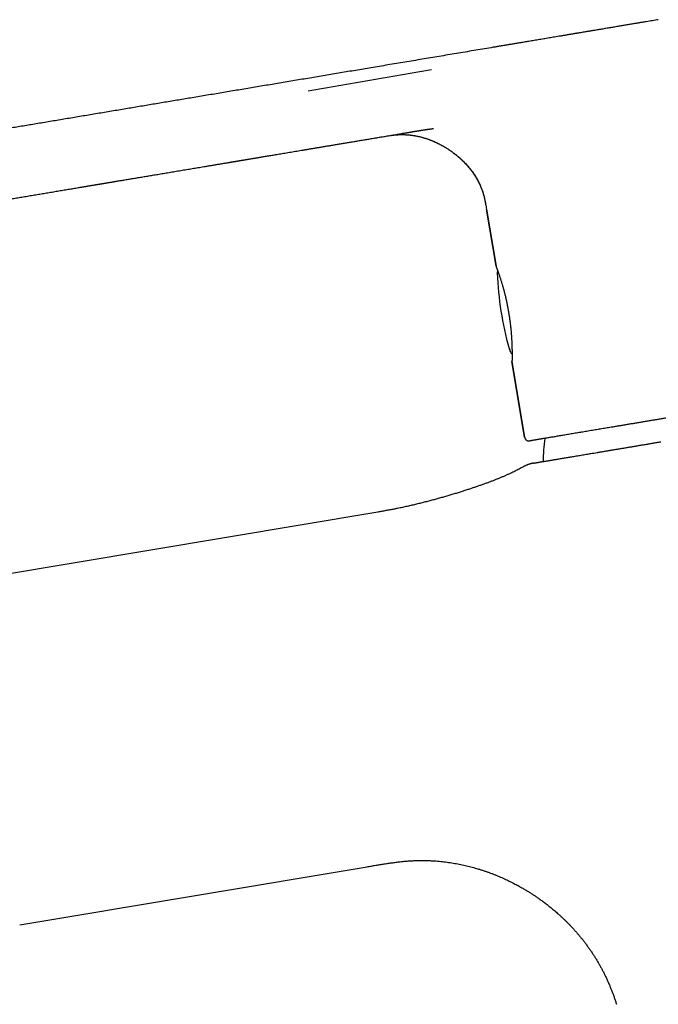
# Model space of a CAD drawing. Header units: millimetres. Extents: x 8 to 544, y 12 to 430.
# Tile 2 of 52: x 63 to 120, y 338 to 425. Entities that reach past the tile are written whole.
import ezdxf

# ---------------------------------------------------------------- set-up
doc = ezdxf.new("R2010")
doc.units = ezdxf.units.MM

msp = doc.modelspace()

# ---------------------------------------------------------------- linework, layer by layer
at = {"color": 7, "linetype": 'Continuous', "lineweight": 30}
for p, q in [((97.664, 415.203), (97.698, 415.209)), ((105.77, 403.384), (104.924, 408.448)), ((104.925, 408.449), (105.774, 403.376)), ((104.926, 408.449), (104.926, 408.449)), ((104.926, 408.449), (104.926, 408.449)), ((105.773, 403.378), (105.77, 403.384)), ((107.042, 395.784), (107.018, 395.863)), ((107.018, 395.863), (107.042, 395.784)), ((107.189, 394.946), (107.191, 394.916)), ((107.189, 394.936), (107.189, 394.936)), ((107.189, 394.913), (108.312, 388.196)), ((107.189, 394.902), (107.189, 394.907)), ((108.311, 388.195), (107.189, 394.902)), ((108.314, 388.199), (108.315, 388.196)), ((108.73, 387.862), (108.771, 387.867)), ((108.754, 387.864), (108.754, 387.864)), ((95.267, 381.551), (29.934, 370.618)), ((63.457, 344.895), (94.324, 350.061))]:
    msp.add_line(p, q, dxfattribs=at)
at = {"color": 7, "linetype": 'Continuous', "lineweight": 30, "flags": 128}
for points in [[(107.018, 395.863), (107.02, 395.858), (107.02, 395.858)], [(107.047, 395.774), (107.044, 395.779), (107.042, 395.784)]]:
    msp.add_lwpolyline(points, dxfattribs=at)
at = {"color": 7, "linetype": 'Continuous', "lineweight": 30}
for centre, radius, start, end in [((106.174, 402.774), 0.3, 145.02944, 182.47739), ((135.847, 404.058), 30, 182.47739, 195.42918), ((107.121, 396.129), 0.2, 195.42918, 224.9695), ((132.34, 385.45), 22.401, 173.23464, 178.5008)]:
    msp.add_arc(centre, radius, start, end, dxfattribs=at)
for points, knots in [([(120.187, 425.264), (120.102, 425.25), (119.928, 425.22), (119.664, 425.176), (119.394, 425.131), (119.117, 425.085), (118.833, 425.037), (118.542, 424.989), (118.235, 424.937), (117.91, 424.883), (117.567, 424.825), (117.217, 424.767), (116.858, 424.707), (116.491, 424.645), (116.116, 424.582), (115.732, 424.518), (115.341, 424.453), (114.942, 424.386), (114.571, 424.324), (114.232, 424.267), (113.923, 424.216), (113.576, 424.158), (113.27, 424.106), (113.062, 424.071), (112.987, 424.059), (112.969, 424.056), (112.95, 424.053), (112.932, 424.05), (112.913, 424.047), (112.895, 424.044), (112.876, 424.04), (112.762, 424.021), (112.552, 423.986), (112.251, 423.936), (111.956, 423.886), (111.667, 423.838), (111.385, 423.791), (111.113, 423.745), (110.853, 423.702), (110.604, 423.66), (110.36, 423.619), (110.122, 423.579), (109.88, 423.539), (109.636, 423.498), (109.39, 423.457), (109.15, 423.417), (108.918, 423.378), (108.692, 423.34), (108.474, 423.304), (108.262, 423.268), (108.06, 423.234), (107.868, 423.202), (107.686, 423.172), (107.51, 423.142), (107.341, 423.114), (107.177, 423.087), (107.023, 423.061), (106.877, 423.037), (106.74, 423.014), (106.609, 422.992), (106.483, 422.971), (106.358, 422.95), (106.235, 422.929), (106.114, 422.909), (106, 422.89), (105.893, 422.872), (105.793, 422.855), (105.7, 422.839), (105.613, 422.825), (105.558, 422.816), (105.531, 422.811)], [0, 0, 0, 0, 0.017536, 0.035528, 0.053977, 0.072883, 0.092245, 0.112064, 0.13234, 0.15517, 0.178553, 0.202488, 0.226975, 0.252016, 0.277608, 0.303753, 0.330451, 0.357701, 0.385503, 0.406243, 0.427279, 0.448613, 0.477229, 0.489984, 0.491242, 0.492501, 0.493761, 0.495022, 0.496284, 0.497547, 0.498811, 0.500076, 0.52106, 0.54162, 0.561755, 0.581465, 0.600749, 0.619609, 0.637001, 0.654016, 0.670653, 0.686911, 0.702792, 0.720071, 0.736878, 0.753215, 0.769081, 0.784476, 0.799401, 0.813855, 0.827838, 0.84069, 0.853117, 0.865119, 0.876696, 0.887848, 0.898575, 0.908299, 0.917646, 0.926615, 0.935206, 0.943419, 0.952139, 0.960388, 0.968167, 0.975475, 0.982312, 0.988679, 0.994575, 1, 1, 1, 1]), ([(105.531, 422.811), (105.015, 422.725), (103.985, 422.553), (102.444, 422.295), (100.91, 422.038), (99.383, 421.782), (97.864, 421.528), (96.353, 421.275), (94.89, 421.031), (93.476, 420.794), (92.11, 420.565), (90.75, 420.338), (89.397, 420.111), (88.049, 419.886), (86.708, 419.661), (85.373, 419.438), (84.045, 419.216), (82.723, 418.994), (81.406, 418.774), (80.097, 418.555), (78.818, 418.341), (77.569, 418.132), (76.352, 417.928), (75.139, 417.725), (73.933, 417.524), (72.707, 417.318), (71.464, 417.11), (70.202, 416.899), (68.947, 416.689), (67.698, 416.48), (66.455, 416.272), (65.242, 416.069), (64.058, 415.871), (62.903, 415.678), (61.754, 415.485), (60.61, 415.294), (59.428, 415.096), (58.209, 414.892), (56.952, 414.682), (55.702, 414.473), (54.46, 414.265), (53.224, 414.058), (51.995, 413.852), (50.773, 413.648), (49.96, 413.512), (49.555, 413.444)], [0, 0, 0, 0, 0.02767, 0.055207, 0.082612, 0.109883, 0.137021, 0.164027, 0.1909, 0.215416, 0.239821, 0.264115, 0.288296, 0.312366, 0.336324, 0.360171, 0.383906, 0.407529, 0.431041, 0.454441, 0.477729, 0.499584, 0.52134, 0.542997, 0.564554, 0.586012, 0.608662, 0.631201, 0.653628, 0.675943, 0.698146, 0.720238, 0.740965, 0.761593, 0.782122, 0.802551, 0.822881, 0.845454, 0.867903, 0.890228, 0.91243, 0.934508, 0.956462, 0.978293, 1, 1, 1, 1]), ([(100.031, 420.821), (99.118, 420.66), (97.292, 420.339), (94.553, 419.86), (91.814, 419.384), (89.987, 419.069), (89.074, 418.911)], [0, 0, 0, 0, 0.249999, 0.499999, 0.75, 1, 1, 1, 1]), ([(97.664, 415.203), (97.668, 415.204), (97.677, 415.205), (97.689, 415.207), (97.701, 415.209), (97.714, 415.211), (97.729, 415.214), (97.745, 415.216), (97.762, 415.219), (97.779, 415.222), (97.795, 415.225), (97.809, 415.227), (97.821, 415.229), (97.836, 415.231), (97.854, 415.234), (97.874, 415.238), (97.894, 415.241), (97.911, 415.244), (97.928, 415.247), (97.946, 415.25), (97.964, 415.253), (97.982, 415.256), (98.002, 415.259), (98.024, 415.263), (98.047, 415.266), (98.071, 415.27), (98.095, 415.274), (98.12, 415.279), (98.145, 415.283), (98.17, 415.287), (98.194, 415.291), (98.217, 415.295), (98.239, 415.298), (98.261, 415.302), (98.283, 415.306), (98.305, 415.309), (98.34, 415.315), (98.393, 415.323), (98.455, 415.334), (98.515, 415.344), (98.57, 415.353), (98.616, 415.36), (98.655, 415.366), (98.683, 415.371), (98.712, 415.376), (98.744, 415.381), (98.775, 415.386), (98.805, 415.391), (98.833, 415.395), (98.879, 415.403), (98.939, 415.413), (99.017, 415.425), (99.091, 415.437), (99.169, 415.449), (99.245, 415.461), (99.319, 415.473), (99.39, 415.484), (99.456, 415.494), (99.519, 415.504), (99.579, 415.513), (99.637, 415.522), (99.695, 415.53), (99.753, 415.539), (99.804, 415.547), (99.847, 415.553), (99.88, 415.558), (99.915, 415.563), (99.946, 415.567), (99.974, 415.571), (99.997, 415.574), (100.018, 415.577), (100.038, 415.58), (100.057, 415.583), (100.075, 415.585), (100.095, 415.588), (100.118, 415.591), (100.142, 415.595), (100.164, 415.598), (100.184, 415.6), (100.198, 415.602), (100.207, 415.603), (100.211, 415.604), (100.211, 415.604), (100.211, 415.604)], [0, 0, 0, 0, 0.0042196, 0.009719, 0.0139732, 0.0185414, 0.024106, 0.0308316, 0.0369263, 0.043863, 0.0503875, 0.0552384, 0.059199, 0.0646227, 0.0714905, 0.0803831, 0.0877148, 0.0940946, 0.0998848, 0.1068602, 0.1144839, 0.1210862, 0.1279475, 0.1367068, 0.1472316, 0.1538454, 0.1642149, 0.1748124, 0.1828698, 0.1931329, 0.2036193, 0.2108019, 0.2193394, 0.2293626, 0.2371999, 0.2446611, 0.2544377, 0.2780685, 0.3060998, 0.3279629, 0.3483574, 0.3709327, 0.3822263, 0.3934972, 0.4044441, 0.4172525, 0.4304517, 0.4415581, 0.4524495, 0.4642198, 0.4964849, 0.524221, 0.5561136, 0.5858983, 0.6168498, 0.6465935, 0.6748439, 0.7013581, 0.7247766, 0.7490379, 0.7724595, 0.7935957, 0.8164127, 0.8404773, 0.8530913, 0.8665668, 0.8784116, 0.8931891, 0.9025099, 0.9104071, 0.9189206, 0.9268444, 0.9333259, 0.9398455, 0.9475108, 0.955915, 0.9654864, 0.9741736, 0.9820851, 0.989566, 0.9956426, 0.9980854, 1, 1, 1, 1]), ([(54.78, 408.032), (54.851, 408.044), (54.992, 408.068), (55.199, 408.102), (55.4, 408.136), (55.592, 408.168), (55.777, 408.199), (55.953, 408.229), (56.122, 408.257), (56.283, 408.284), (56.438, 408.31), (56.592, 408.335), (56.746, 408.361), (56.905, 408.388), (57.068, 408.415), (57.236, 408.443), (57.409, 408.472), (57.596, 408.504), (57.799, 408.538), (58.018, 408.574), (58.244, 408.612), (58.475, 408.651), (58.713, 408.69), (58.952, 408.73), (59.193, 408.771), (59.434, 408.811), (59.682, 408.852), (59.935, 408.895), (60.185, 408.937), (60.432, 408.978), (60.677, 409.019), (60.926, 409.061), (61.18, 409.103), (61.438, 409.146), (61.701, 409.19), (62.039, 409.247), (62.45, 409.316), (62.929, 409.396), (63.413, 409.477), (63.902, 409.558), (64.395, 409.641), (64.882, 409.722), (65.361, 409.802), (65.842, 409.883), (66.326, 409.964), (66.811, 410.045), (67.288, 410.125), (67.757, 410.203), (68.219, 410.28), (68.573, 410.34), (68.822, 410.381), (68.97, 410.406), (69.115, 410.43), (69.256, 410.454), (69.392, 410.477), (69.522, 410.498), (69.645, 410.519), (69.764, 410.539), (69.879, 410.558), (69.989, 410.576), (70.092, 410.593), (70.188, 410.61), (70.277, 410.624), (70.361, 410.639), (70.44, 410.652), (70.513, 410.664), (70.579, 410.675), (70.631, 410.684), (70.67, 410.69), (70.7, 410.695), (70.726, 410.7), (70.751, 410.704), (70.781, 410.709), (70.82, 410.715), (70.869, 410.723), (70.925, 410.733), (70.989, 410.744), (71.061, 410.756), (71.141, 410.769), (71.224, 410.783), (71.311, 410.797), (71.4, 410.812), (71.495, 410.828), (71.596, 410.845), (71.7, 410.862), (71.806, 410.88), (71.913, 410.898), (72.097, 410.929), (72.36, 410.973), (72.726, 411.034), (73.119, 411.1), (73.539, 411.17), (73.964, 411.241), (74.394, 411.313), (74.83, 411.386), (75.271, 411.459), (75.734, 411.537), (76.218, 411.618), (76.724, 411.702), (77.238, 411.788), (77.76, 411.875), (78.277, 411.962), (78.79, 412.047), (79.297, 412.132), (79.688, 412.198), (79.962, 412.243), (80.115, 412.269), (80.269, 412.295), (80.423, 412.32), (80.578, 412.346), (80.733, 412.372), (80.887, 412.398), (81.043, 412.424), (81.2, 412.45), (81.357, 412.476), (81.507, 412.501), (81.649, 412.525), (81.783, 412.548), (81.911, 412.569), (82.027, 412.588), (82.134, 412.606), (82.231, 412.622), (82.321, 412.638), (82.406, 412.652), (82.484, 412.665), (82.556, 412.677), (82.621, 412.688), (82.68, 412.697), (82.732, 412.706), (82.779, 412.714), (82.817, 412.72), (82.848, 412.726), (82.872, 412.73), (82.892, 412.733), (82.912, 412.736), (82.936, 412.74), (82.965, 412.745), (83.001, 412.751), (83.042, 412.758), (83.089, 412.766), (83.142, 412.775), (83.201, 412.785), (83.265, 412.795), (83.334, 412.807), (83.41, 412.82), (83.492, 412.833), (83.582, 412.848), (83.679, 412.864), (83.782, 412.882), (83.891, 412.9), (84.006, 412.919), (84.126, 412.939), (84.248, 412.96), (84.374, 412.981), (84.505, 413.003), (84.642, 413.025), (84.79, 413.05), (84.95, 413.077), (85.122, 413.106), (85.301, 413.136), (85.487, 413.167), (85.679, 413.199), (85.879, 413.232), (86.085, 413.267), (86.303, 413.303), (86.533, 413.341), (86.775, 413.382), (87.024, 413.424), (87.282, 413.467), (87.547, 413.511), (87.815, 413.556), (88.084, 413.601), (88.356, 413.646), (88.634, 413.693), (88.919, 413.74), (89.211, 413.789), (89.51, 413.839), (89.816, 413.89), (90.128, 413.942), (90.448, 413.996), (90.772, 414.05), (91.102, 414.105), (91.435, 414.161), (91.776, 414.218), (92.125, 414.276), (92.484, 414.336), (92.851, 414.398), (93.225, 414.46), (93.606, 414.524), (93.991, 414.588), (94.381, 414.654), (94.776, 414.72), (95.177, 414.787), (95.587, 414.855), (96.007, 414.926), (96.436, 414.997), (96.873, 415.07), (97.294, 415.141), (97.57, 415.187), (97.698, 415.208)], [0, 0, 0, 0, 0.0050863, 0.0099916, 0.0147163, 0.0192609, 0.0236259, 0.0277386, 0.0316791, 0.0354481, 0.0390464, 0.04257, 0.0461566, 0.0498512, 0.0536539, 0.0575646, 0.0615834, 0.0657102, 0.0706614, 0.0757597, 0.0810051, 0.0863975, 0.091937, 0.0976236, 0.10312, 0.1087471, 0.114505, 0.1203936, 0.126413, 0.1319986, 0.1376922, 0.143494, 0.1494037, 0.1554216, 0.1615475, 0.1677599, 0.1790691, 0.1902356, 0.2012594, 0.2129123, 0.2244013, 0.2357265, 0.2468879, 0.2578855, 0.2693706, 0.2806714, 0.2917879, 0.3027202, 0.3134682, 0.324032, 0.3274776, 0.3309031, 0.3343078, 0.3376177, 0.3407841, 0.343807, 0.3466863, 0.3494222, 0.3521344, 0.3546892, 0.3570864, 0.3593261, 0.3614083, 0.363333, 0.3652165, 0.36692, 0.3684434, 0.3697869, 0.3705392, 0.3712204, 0.3718304, 0.3723782, 0.3729945, 0.3739429, 0.3750735, 0.3763862, 0.377881, 0.3795579, 0.3814168, 0.3834579, 0.3853933, 0.387468, 0.3896822, 0.3920358, 0.3944989, 0.3969776, 0.399465, 0.4019611, 0.409863, 0.4178512, 0.4275124, 0.4372968, 0.4472045, 0.4572355, 0.4673896, 0.4776671, 0.4880807, 0.4997042, 0.5115041, 0.5234804, 0.5356333, 0.5479626, 0.5596292, 0.5714495, 0.5834236, 0.586981, 0.5905517, 0.5941358, 0.5977332, 0.601344, 0.6049681, 0.6085805, 0.6120726, 0.6159012, 0.6195564, 0.6230383, 0.626347, 0.6294823, 0.6324444, 0.6352331, 0.6376372, 0.6398956, 0.6420085, 0.6439757, 0.6457973, 0.6474733, 0.6489834, 0.6503518, 0.6515787, 0.652664, 0.6536077, 0.6542498, 0.6548045, 0.6552717, 0.6556916, 0.6562017, 0.656905, 0.6577398, 0.6587061, 0.6598038, 0.6610331, 0.6623939, 0.6638861, 0.6655099, 0.6672651, 0.6691519, 0.6712647, 0.6735213, 0.6759215, 0.6784654, 0.681153, 0.6839843, 0.6867854, 0.6897143, 0.6927709, 0.6959552, 0.6992672, 0.7031146, 0.707121, 0.7112865, 0.7156112, 0.720095, 0.7247379, 0.7295398, 0.7345009, 0.739956, 0.7455914, 0.7514069, 0.7574028, 0.7635788, 0.7699351, 0.7760933, 0.7824117, 0.7888904, 0.7955293, 0.8023284, 0.8092877, 0.8164073, 0.8236871, 0.8311272, 0.8387275, 0.846348, 0.8541231, 0.8620528, 0.870137, 0.8785271, 0.8870773, 0.8957878, 0.9046586, 0.9136895, 0.9227152, 0.9318954, 0.9412303, 0.9507196, 0.960562, 0.9705653, 0.9807296, 0.9910548, 1, 1, 1, 1]), ([(96.301, 414.975), (96.32, 414.977), (96.399, 414.989), (96.531, 415.006), (96.646, 415.018), (96.7, 415.023)], [0, 0, 0, 0, 0.142808, 0.593791, 1, 1, 1, 1]), ([(96.312, 414.977), (96.317, 414.977), (96.35, 414.982), (96.41, 414.99), (96.493, 415.001), (96.577, 415.011), (96.689, 415.023), (96.83, 415.036), (96.999, 415.049), (97.164, 415.058), (97.328, 415.062), (97.493, 415.063), (97.661, 415.06), (97.826, 415.052), (97.987, 415.041), (98.146, 415.026), (98.307, 415.006), (98.473, 414.982), (98.64, 414.954), (98.81, 414.92), (98.981, 414.882), (99.156, 414.838), (99.344, 414.786), (99.544, 414.724), (99.755, 414.652), (99.965, 414.574), (100.173, 414.49), (100.379, 414.399), (100.589, 414.3), (100.802, 414.192), (101.017, 414.075), (101.229, 413.953), (101.435, 413.825), (101.637, 413.692), (101.834, 413.555), (101.995, 413.436), (102.122, 413.339), (102.216, 413.264), (102.309, 413.188), (102.402, 413.11), (102.495, 413.03), (102.597, 412.939), (102.706, 412.838), (102.824, 412.726), (102.944, 412.607), (103.064, 412.482), (103.183, 412.353), (103.301, 412.218), (103.42, 412.077), (103.537, 411.93), (103.653, 411.776), (103.765, 411.619), (103.872, 411.459), (103.974, 411.296), (104.073, 411.129), (104.168, 410.956), (104.261, 410.774), (104.35, 410.583), (104.435, 410.384), (104.513, 410.179), (104.586, 409.97), (104.651, 409.755), (104.71, 409.541), (104.761, 409.327), (104.807, 409.113), (104.849, 408.895), (104.888, 408.673), (104.913, 408.524), (104.925, 408.448)], [0, 0, 0, 0, 0.001458, 0.0082, 0.015226, 0.022268, 0.029248, 0.043562, 0.057621, 0.07143, 0.084988, 0.098596, 0.112568, 0.126919, 0.139844, 0.153082, 0.166642, 0.180531, 0.194758, 0.209065, 0.22371, 0.238695, 0.254023, 0.272502, 0.291071, 0.309714, 0.328412, 0.347147, 0.365897, 0.386346, 0.40676, 0.427112, 0.447372, 0.467513, 0.487508, 0.50733, 0.51743, 0.527474, 0.537461, 0.547406, 0.55764, 0.568275, 0.581312, 0.59488, 0.608961, 0.623536, 0.638039, 0.652963, 0.668286, 0.683986, 0.70004, 0.716424, 0.732153, 0.748135, 0.764351, 0.780785, 0.797422, 0.815275, 0.833331, 0.851584, 0.870032, 0.888681, 0.90754, 0.925529, 0.94374, 0.962198, 0.980937, 1, 1, 1, 1]), ([(97.165, 415.057), (97.22, 415.059), (97.328, 415.062), (97.493, 415.063), (97.638, 415.061), (97.728, 415.056), (97.763, 415.054)], [0, 0, 0, 0, 0.272482, 0.545969, 0.826778, 1, 1, 1, 1]), ([(97.763, 415.054), (97.822, 415.051), (97.943, 415.044), (98.107, 415.029), (98.252, 415.013), (98.378, 414.996), (98.503, 414.977), (98.663, 414.949), (98.859, 414.91), (99.069, 414.86), (99.26, 414.809), (99.431, 414.759), (99.6, 414.705), (99.787, 414.64), (99.99, 414.564), (100.192, 414.48), (100.376, 414.399), (100.543, 414.321), (100.708, 414.239), (100.891, 414.143), (101.092, 414.032), (101.313, 413.9), (101.536, 413.759), (101.735, 413.624), (101.905, 413.501), (102.05, 413.393), (102.212, 413.266), (102.39, 413.12), (102.584, 412.951), (102.756, 412.79), (102.91, 412.64), (103.045, 412.5), (103.177, 412.358), (103.302, 412.215), (103.422, 412.072), (103.535, 411.929), (103.645, 411.783), (103.752, 411.634), (103.855, 411.482), (103.954, 411.326), (104.05, 411.166), (104.142, 411.001), (104.229, 410.834), (104.311, 410.663), (104.388, 410.49), (104.451, 410.336), (104.502, 410.202), (104.542, 410.09), (104.58, 409.977), (104.621, 409.85), (104.662, 409.709), (104.704, 409.555), (104.749, 409.373), (104.795, 409.163), (104.841, 408.926), (104.883, 408.687), (104.91, 408.528), (104.924, 408.448)], [0, 0, 0, 0, 0.016918, 0.034597, 0.046578, 0.058559, 0.070557, 0.082555, 0.104875, 0.127221, 0.144072, 0.160922, 0.177812, 0.194701, 0.217063, 0.239444, 0.256866, 0.274288, 0.291744, 0.309201, 0.333088, 0.356996, 0.382542, 0.408089, 0.425185, 0.442282, 0.459378, 0.483687, 0.508001, 0.53231, 0.5507, 0.569097, 0.587492, 0.605883, 0.623169, 0.640458, 0.657744, 0.675134, 0.692526, 0.709915, 0.72776, 0.745609, 0.763454, 0.781444, 0.799438, 0.817428, 0.828723, 0.840019, 0.851331, 0.862642, 0.877843, 0.893045, 0.908246, 0.931129, 0.954013, 0.977005, 1, 1, 1, 1]), ([(105.775, 403.38), (105.776, 403.376), (105.778, 403.367), (105.783, 403.351), (105.789, 403.331), (105.796, 403.31), (105.805, 403.286), (105.815, 403.258), (105.827, 403.226), (105.84, 403.189), (105.857, 403.144), (105.875, 403.095), (105.894, 403.042), (105.915, 402.983), (105.938, 402.92), (105.963, 402.851), (105.988, 402.779), (106.015, 402.704), (106.042, 402.625), (106.071, 402.539), (106.102, 402.445), (106.136, 402.342), (106.171, 402.234), (106.207, 402.122), (106.244, 402.004), (106.281, 401.881), (106.319, 401.755), (106.357, 401.625), (106.395, 401.492), (106.432, 401.356), (106.47, 401.218), (106.507, 401.076), (106.544, 400.931), (106.581, 400.782), (106.617, 400.629), (106.653, 400.474), (106.687, 400.317), (106.721, 400.159), (106.754, 400.001), (106.785, 399.842), (106.816, 399.682), (106.846, 399.519), (106.875, 399.354), (106.903, 399.185), (106.931, 399.015), (106.957, 398.843), (106.982, 398.671), (107.006, 398.5), (107.028, 398.328), (107.049, 398.157), (107.067, 397.994), (107.083, 397.842), (107.096, 397.701), (107.109, 397.563), (107.12, 397.431), (107.13, 397.303), (107.139, 397.172), (107.148, 397.039), (107.156, 396.905), (107.162, 396.778), (107.168, 396.655), (107.174, 396.535), (107.178, 396.418), (107.182, 396.304), (107.185, 396.193), (107.188, 396.086), (107.19, 395.984), (107.192, 395.887), (107.193, 395.796), (107.193, 395.729), (107.194, 395.682), (107.194, 395.653), (107.194, 395.625), (107.194, 395.598), (107.194, 395.571), (107.194, 395.544), (107.194, 395.514), (107.194, 395.481), (107.194, 395.445), (107.194, 395.408), (107.193, 395.369), (107.193, 395.331), (107.193, 395.293), (107.192, 395.257), (107.192, 395.22), (107.192, 395.185), (107.191, 395.15), (107.191, 395.116), (107.191, 395.085), (107.19, 395.057), (107.19, 395.032), (107.19, 395.009), (107.189, 394.989), (107.189, 394.971), (107.189, 394.963), (107.189, 394.959)], [0, 0, 0, 0, 0.006285, 0.015189, 0.024492, 0.034197, 0.044311, 0.054841, 0.065794, 0.078138, 0.090367, 0.102458, 0.114368, 0.126099, 0.13835, 0.150413, 0.162291, 0.173989, 0.185511, 0.196859, 0.210016, 0.223064, 0.236076, 0.249053, 0.262232, 0.275379, 0.288496, 0.301584, 0.314644, 0.327447, 0.340227, 0.353002, 0.365786, 0.378786, 0.391772, 0.404745, 0.41771, 0.430668, 0.443389, 0.456106, 0.46882, 0.481555, 0.494638, 0.507848, 0.521184, 0.534648, 0.548239, 0.561713, 0.575312, 0.589038, 0.602894, 0.614741, 0.626451, 0.637954, 0.64925, 0.660338, 0.671217, 0.683768, 0.696026, 0.707988, 0.719654, 0.731447, 0.743302, 0.755217, 0.76719, 0.779221, 0.791076, 0.802753, 0.814184, 0.82537, 0.829377, 0.833351, 0.837294, 0.841204, 0.845082, 0.849059, 0.85342, 0.858673, 0.864402, 0.87061, 0.877297, 0.884463, 0.891397, 0.898729, 0.906462, 0.914596, 0.923132, 0.932071, 0.941413, 0.950331, 0.959588, 0.969184, 0.979119, 0.989391, 1, 1, 1, 1]), ([(105.785, 403.342), (105.786, 403.339), (105.79, 403.329), (105.796, 403.31), (105.805, 403.286), (105.815, 403.258), (105.827, 403.226), (105.84, 403.189), (105.857, 403.144), (105.875, 403.095), (105.894, 403.042), (105.912, 402.992), (105.925, 402.958), (105.929, 402.945)], [0, 0, 0, 0, 0.046637, 0.131652, 0.220247, 0.312485, 0.408437, 0.516568, 0.623689, 0.729602, 0.833931, 0.936688, 1, 1, 1, 1]), ([(106.963, 396.037), (106.963, 396.037), (106.963, 396.036), (106.965, 396.032), (106.967, 396.026), (106.97, 396.016), (106.975, 396.002), (106.98, 395.988), (106.985, 395.972), (106.991, 395.953), (106.998, 395.932), (107.003, 395.914), (107.007, 395.902), (107.008, 395.897)], [0, 0, 0, 0, 0.044769, 0.104308, 0.164927, 0.286652, 0.408999, 0.494752, 0.597319, 0.717666, 0.819616, 0.931621, 1, 1, 1, 1]), ([(107.071, 395.721), (107.073, 395.716), (107.08, 395.703), (107.095, 395.682), (107.115, 395.659), (107.14, 395.637), (107.166, 395.617), (107.185, 395.607), (107.194, 395.603)], [0, 0, 0, 0, 0.095909, 0.262584, 0.440764, 0.630688, 0.832629, 1, 1, 1, 1]), ([(107.194, 395.603), (107.194, 395.601), (107.194, 395.59), (107.194, 395.571), (107.194, 395.544), (107.194, 395.514), (107.194, 395.481), (107.194, 395.445), (107.194, 395.408), (107.193, 395.369), (107.193, 395.331), (107.193, 395.293), (107.192, 395.257), (107.192, 395.22), (107.192, 395.185), (107.191, 395.15), (107.191, 395.116), (107.191, 395.085), (107.19, 395.057), (107.19, 395.032), (107.19, 395.009), (107.189, 394.989), (107.189, 394.971), (107.189, 394.963), (107.189, 394.959)], [0, 0, 0, 0, 0.004414, 0.028729, 0.053663, 0.081005, 0.113936, 0.149859, 0.188778, 0.230699, 0.275632, 0.319102, 0.365075, 0.413556, 0.464552, 0.518069, 0.574111, 0.632681, 0.688594, 0.746633, 0.806798, 0.869084, 0.933487, 1, 1, 1, 1]), ([(107.189, 394.936), (107.189, 394.936), (107.189, 394.935), (107.189, 394.938), (107.189, 394.943), (107.189, 394.946)], [0, 0, 0, 0, 0.077786, 0.53878, 1, 1, 1, 1]), ([(129.742, 391.376), (129.615, 391.355), (129.362, 391.313), (128.983, 391.249), (128.605, 391.186), (128.229, 391.123), (127.854, 391.06), (127.48, 390.998), (127.095, 390.933), (126.699, 390.867), (126.293, 390.799), (125.887, 390.731), (125.484, 390.664), (125.083, 390.597), (124.685, 390.53), (124.289, 390.464), (123.895, 390.398), (123.504, 390.332), (123.118, 390.268), (122.736, 390.204), (122.359, 390.141), (121.985, 390.078), (121.622, 390.017), (121.272, 389.959), (120.934, 389.902), (120.599, 389.846), (120.268, 389.791), (119.939, 389.736), (119.614, 389.681), (119.281, 389.626), (118.941, 389.569), (118.594, 389.511), (118.252, 389.453), (117.913, 389.397), (117.58, 389.341), (117.252, 389.286), (116.929, 389.232), (116.611, 389.179), (116.298, 389.126), (116.013, 389.079), (115.753, 389.035), (115.518, 388.996), (115.287, 388.957), (115.058, 388.919), (114.822, 388.879), (114.578, 388.839), (114.328, 388.797), (114.083, 388.756), (113.843, 388.715), (113.607, 388.676), (113.377, 388.637), (113.143, 388.598), (112.908, 388.559), (112.671, 388.519), (112.44, 388.481), (112.216, 388.443), (111.999, 388.407), (111.789, 388.372), (111.585, 388.338), (111.389, 388.305), (111.199, 388.273), (111.016, 388.242), (110.842, 388.213), (110.674, 388.185), (110.514, 388.158), (110.363, 388.133), (110.223, 388.11), (110.092, 388.088), (109.967, 388.067), (109.849, 388.047), (109.736, 388.028), (109.629, 388.01), (109.532, 387.994), (109.442, 387.979), (109.361, 387.965), (109.284, 387.953), (109.213, 387.941), (109.147, 387.93), (109.081, 387.919), (109.018, 387.908), (108.959, 387.898), (108.909, 387.89), (108.866, 387.883), (108.833, 387.877), (108.809, 387.873), (108.792, 387.87), (108.78, 387.868), (108.773, 387.867), (108.771, 387.867), (108.771, 387.867), (108.771, 387.867)], [0, 0, 0, 0, 0.011281, 0.02254, 0.03378, 0.045003, 0.056213, 0.067414, 0.078607, 0.090916, 0.103224, 0.115537, 0.127854, 0.140155, 0.152445, 0.164729, 0.17701, 0.189293, 0.201583, 0.213663, 0.225757, 0.237868, 0.250002, 0.261217, 0.27242, 0.283615, 0.294804, 0.305992, 0.317181, 0.328374, 0.340696, 0.353031, 0.365384, 0.377751, 0.390085, 0.4024, 0.4147, 0.42699, 0.439274, 0.451556, 0.461208, 0.470863, 0.480524, 0.490192, 0.49987, 0.511008, 0.522144, 0.53328, 0.544421, 0.555569, 0.566727, 0.577899, 0.590208, 0.602542, 0.614905, 0.627278, 0.639568, 0.651849, 0.664123, 0.676396, 0.688671, 0.700953, 0.713025, 0.725111, 0.737216, 0.749342, 0.760588, 0.771816, 0.783029, 0.79423, 0.805421, 0.816607, 0.827789, 0.83804, 0.848293, 0.858552, 0.868818, 0.879148, 0.889528, 0.901957, 0.914361, 0.926744, 0.939111, 0.951465, 0.961167, 0.970866, 0.980565, 0.990265, 0.99997, 1, 1, 1, 1]), ([(108.31, 388.198), (108.312, 388.187), (108.316, 388.165), (108.326, 388.132), (108.338, 388.1), (108.354, 388.069), (108.371, 388.04), (108.391, 388.013), (108.414, 387.987), (108.438, 387.963), (108.465, 387.941), (108.492, 387.922), (108.522, 387.905), (108.552, 387.891), (108.584, 387.88), (108.616, 387.871), (108.65, 387.865), (108.678, 387.862), (108.694, 387.862), (108.699, 387.862)], [0, 0, 0, 0, 0.060145, 0.120683, 0.182517, 0.244818, 0.304978, 0.365568, 0.427516, 0.489933, 0.549259, 0.609432, 0.670034, 0.731521, 0.790847, 0.850585, 0.911623, 0.973109, 1, 1, 1, 1]), ([(108.314, 388.199), (108.317, 388.185), (108.322, 388.158), (108.335, 388.119), (108.35, 388.084), (108.368, 388.052), (108.387, 388.024), (108.408, 387.998), (108.429, 387.975), (108.451, 387.956), (108.472, 387.939), (108.494, 387.924), (108.518, 387.91), (108.542, 387.898), (108.568, 387.887), (108.594, 387.878), (108.618, 387.872), (108.637, 387.868), (108.65, 387.866), (108.658, 387.865), (108.664, 387.864), (108.668, 387.864), (108.672, 387.864), (108.676, 387.863), (108.682, 387.863), (108.688, 387.862), (108.695, 387.862), (108.701, 387.862), (108.708, 387.862), (108.715, 387.862), (108.722, 387.862), (108.729, 387.862), (108.736, 387.863), (108.743, 387.863), (108.749, 387.864), (108.753, 387.864), (108.754, 387.864)], [0, 0, 0, 0, 0.044156, 0.086803, 0.12748, 0.165776, 0.201349, 0.233928, 0.268783, 0.298794, 0.326141, 0.354025, 0.382404, 0.41121, 0.440367, 0.469794, 0.497399, 0.519159, 0.529802, 0.538214, 0.544425, 0.548509, 0.551992, 0.5558, 0.565129, 0.577508, 0.593346, 0.617181, 0.646442, 0.681217, 0.721558, 0.767501, 0.825144, 0.889755, 0.96135, 1, 1, 1, 1]), ([(114.189, 386.746), (114.28, 386.761), (114.462, 386.791), (114.743, 386.838), (115.029, 386.886), (115.321, 386.935), (115.619, 386.985), (115.917, 387.035), (116.215, 387.085), (116.512, 387.134), (116.814, 387.185), (117.121, 387.236), (117.433, 387.288), (117.748, 387.341), (118.068, 387.395), (118.391, 387.449), (118.719, 387.504), (119.05, 387.559), (119.382, 387.615), (119.716, 387.671), (120.054, 387.727), (120.283, 387.765), (120.397, 387.784)], [0, 0, 0, 0, 0.052373, 0.104682, 0.156947, 0.209186, 0.261419, 0.313665, 0.362954, 0.412288, 0.461682, 0.511126, 0.560459, 0.609729, 0.658952, 0.708143, 0.757319, 0.806496, 0.85481, 0.903156, 0.951547, 1, 1, 1, 1]), ([(109.3, 385.927), (109.316, 385.93), (109.348, 385.936), (109.405, 385.945), (109.466, 385.955), (109.534, 385.967), (109.602, 385.978), (109.67, 385.989), (109.735, 386), (109.804, 386.012), (109.878, 386.024), (109.959, 386.038), (110.047, 386.052), (110.143, 386.068), (110.242, 386.085), (110.346, 386.103), (110.454, 386.121), (110.567, 386.139), (110.683, 386.159), (110.81, 386.18), (110.948, 386.203), (111.099, 386.228), (111.255, 386.255), (111.417, 386.282), (111.584, 386.31), (111.755, 386.338), (111.931, 386.368), (112.112, 386.398), (112.3, 386.43), (112.494, 386.462), (112.695, 386.496), (112.901, 386.53), (113.112, 386.565), (113.329, 386.602), (113.55, 386.639), (113.702, 386.664), (113.778, 386.677)], [0, 0, 0, 0, 0.0304225, 0.0609138, 0.0914816, 0.1221338, 0.152878, 0.1771038, 0.2013947, 0.2257544, 0.2503595, 0.2755508, 0.3035433, 0.3314116, 0.3591616, 0.3867989, 0.4143294, 0.441759, 0.4690937, 0.4963395, 0.5278609, 0.5593767, 0.5908959, 0.6224273, 0.6539796, 0.6849973, 0.7160521, 0.7471521, 0.778262, 0.8099726, 0.8416572, 0.8733247, 0.9049839, 0.9366436, 0.9683127, 1, 1, 1, 1]), ([(113.778, 386.677), (113.868, 386.692), (114.005, 386.715), (114.142, 386.738), (114.189, 386.746)], [0, 0, 0, 0, 0.660259, 1, 1, 1, 1]), ([(108.185, 385.567), (108.155, 385.55), (108.067, 385.5), (107.92, 385.418), (107.741, 385.322), (107.557, 385.227), (107.367, 385.132), (107.172, 385.038), (106.964, 384.942), (106.743, 384.843), (106.509, 384.74), (106.268, 384.638), (106.02, 384.536), (105.765, 384.434), (105.503, 384.331), (105.234, 384.229), (104.958, 384.126), (104.675, 384.023), (104.387, 383.92), (104.094, 383.818), (103.796, 383.716), (103.491, 383.614), (103.172, 383.509), (102.837, 383.402), (102.486, 383.292), (102.127, 383.182), (101.761, 383.072), (101.387, 382.963), (101.013, 382.855), (100.639, 382.75), (100.265, 382.648), (99.885, 382.546), (99.497, 382.445), (99.102, 382.345), (98.7, 382.246), (98.292, 382.149), (97.876, 382.054), (97.454, 381.961), (97.055, 381.878), (96.682, 381.803), (96.335, 381.737), (95.983, 381.673), (95.626, 381.612), (95.387, 381.572), (95.267, 381.552)], [0, 0, 0, 0, 0.007686, 0.022304, 0.037234, 0.052499, 0.068108, 0.084067, 0.100382, 0.118748, 0.137562, 0.156835, 0.17658, 0.196805, 0.217517, 0.238718, 0.260414, 0.282598, 0.305264, 0.327988, 0.351171, 0.374816, 0.398926, 0.425479, 0.452567, 0.480186, 0.50834, 0.537034, 0.566265, 0.594317, 0.622849, 0.651872, 0.681396, 0.711402, 0.741864, 0.772778, 0.804156, 0.836009, 0.868343, 0.894088, 0.920129, 0.946462, 0.973086, 1, 1, 1, 1]), ([(109.113, 385.896), (109.113, 385.896), (109.11, 385.896), (109.104, 385.895), (109.095, 385.893), (109.084, 385.891), (109.072, 385.889), (109.06, 385.887), (109.048, 385.884), (109.034, 385.882), (109.021, 385.879), (109.002, 385.875), (108.981, 385.87), (108.949, 385.863), (108.912, 385.855), (108.861, 385.842), (108.802, 385.826), (108.735, 385.806), (108.669, 385.784), (108.604, 385.761), (108.539, 385.736), (108.462, 385.705), (108.376, 385.666), (108.279, 385.619), (108.216, 385.584), (108.184, 385.567)], [0, 0, 0, 0, 0.010001, 0.031626, 0.04805, 0.060577, 0.071675, 0.083768, 0.096804, 0.110355, 0.12599, 0.140857, 0.166225, 0.190978, 0.23497, 0.279058, 0.346146, 0.413926, 0.481874, 0.549616, 0.617155, 0.684513, 0.790029, 0.895182, 1, 1, 1, 1]), ([(109.113, 385.896), (109.113, 385.896), (109.113, 385.896), (109.115, 385.897), (109.119, 385.897), (109.125, 385.898), (109.134, 385.9), (109.144, 385.901), (109.157, 385.904), (109.175, 385.906), (109.199, 385.911), (109.233, 385.916), (109.26, 385.921), (109.274, 385.923)], [0, 0, 0, 0, 0.02459, 0.11222, 0.19849, 0.28341, 0.366988, 0.449233, 0.529827, 0.610046, 0.737851, 0.867824, 1, 1, 1, 1]), ([(109.274, 385.923), (109.275, 385.923), (109.276, 385.924), (109.28, 385.924), (109.286, 385.925), (109.292, 385.926), (109.297, 385.927), (109.3, 385.927)], [0, 0, 0, 0, 0.15421, 0.331262, 0.531219, 0.754121, 1, 1, 1, 1]), ([(94.324, 350.061), (94.45, 350.082), (94.703, 350.124), (95.082, 350.187), (95.46, 350.249), (95.84, 350.309), (96.22, 350.366), (96.6, 350.421), (96.981, 350.471), (97.349, 350.514), (97.705, 350.549), (98.047, 350.578), (98.39, 350.599), (98.733, 350.612), (99.074, 350.618), (99.413, 350.616), (99.75, 350.607), (100.086, 350.592), (100.31, 350.576), (100.422, 350.569)], [0, 0, 0, 0, 0.062544, 0.125097, 0.18766, 0.250233, 0.31282, 0.375423, 0.438027, 0.500607, 0.556646, 0.612647, 0.668613, 0.724554, 0.780474, 0.83538, 0.890271, 0.945145, 1, 1, 1, 1]), ([(100.422, 350.569), (100.52, 350.561), (100.713, 350.545), (101.001, 350.516), (101.284, 350.482), (101.562, 350.445), (101.836, 350.404), (102.105, 350.36), (102.369, 350.312), (102.633, 350.26), (102.895, 350.203), (103.156, 350.143), (103.413, 350.081), (103.663, 350.015), (103.909, 349.947), (104.164, 349.873), (104.429, 349.791), (104.703, 349.702), (104.969, 349.611), (105.228, 349.518), (105.477, 349.424), (105.718, 349.329), (105.95, 349.234), (106.175, 349.138), (106.399, 349.04), (106.621, 348.939), (106.841, 348.835), (107.053, 348.732), (107.257, 348.629), (107.454, 348.528), (107.639, 348.43), (107.814, 348.334), (107.979, 348.243), (108.137, 348.152), (108.288, 348.064), (108.434, 347.978), (108.573, 347.893), (108.705, 347.811), (108.832, 347.732), (108.952, 347.655), (109.068, 347.579), (109.183, 347.504), (109.3, 347.425), (109.422, 347.342), (109.552, 347.252), (109.691, 347.155), (109.837, 347.049), (109.989, 346.938), (110.145, 346.821), (110.306, 346.698), (110.468, 346.571), (110.631, 346.44), (110.794, 346.306), (110.961, 346.166), (111.132, 346.02), (111.305, 345.867), (111.481, 345.708), (111.66, 345.542), (111.842, 345.369), (112.025, 345.189), (112.21, 345.003), (112.395, 344.811), (112.581, 344.612), (112.768, 344.406), (112.954, 344.195), (113.137, 343.979), (113.32, 343.759), (113.502, 343.53), (113.684, 343.294), (113.865, 343.05), (114.042, 342.803), (114.215, 342.554), (114.383, 342.302), (114.549, 342.042), (114.714, 341.775), (114.871, 341.509), (115.021, 341.245), (115.164, 340.983), (115.305, 340.714), (115.443, 340.439), (115.578, 340.158), (115.71, 339.87), (115.835, 339.584), (115.953, 339.301), (116.065, 339.02), (116.173, 338.734), (116.278, 338.443), (116.379, 338.146), (116.443, 337.946), (116.475, 337.846)], [0, 0, 0, 0, 0.013497, 0.026803, 0.039919, 0.052845, 0.065581, 0.078129, 0.090489, 0.10266, 0.115207, 0.127548, 0.139681, 0.151607, 0.163326, 0.174838, 0.188379, 0.201622, 0.214566, 0.227212, 0.239559, 0.251395, 0.262942, 0.274201, 0.285171, 0.296694, 0.307881, 0.318731, 0.329246, 0.339425, 0.349267, 0.35824, 0.366914, 0.37529, 0.383367, 0.391146, 0.398626, 0.405808, 0.412691, 0.419276, 0.425564, 0.43177, 0.438267, 0.445055, 0.452133, 0.460104, 0.468414, 0.477064, 0.486053, 0.495381, 0.505048, 0.514474, 0.524202, 0.53423, 0.544561, 0.555193, 0.566126, 0.577361, 0.588898, 0.600736, 0.612877, 0.625095, 0.637604, 0.650405, 0.663498, 0.676399, 0.689571, 0.703016, 0.716733, 0.730722, 0.744985, 0.758683, 0.772625, 0.78681, 0.801238, 0.815911, 0.829463, 0.843218, 0.857177, 0.871339, 0.885706, 0.900277, 0.915052, 0.928777, 0.942675, 0.956746, 0.970991, 0.985409, 1, 1, 1, 1])]:
    msp.add_open_spline(points, degree=3, knots=knots, dxfattribs=at)

doc.saveas('drawing.dxf')
